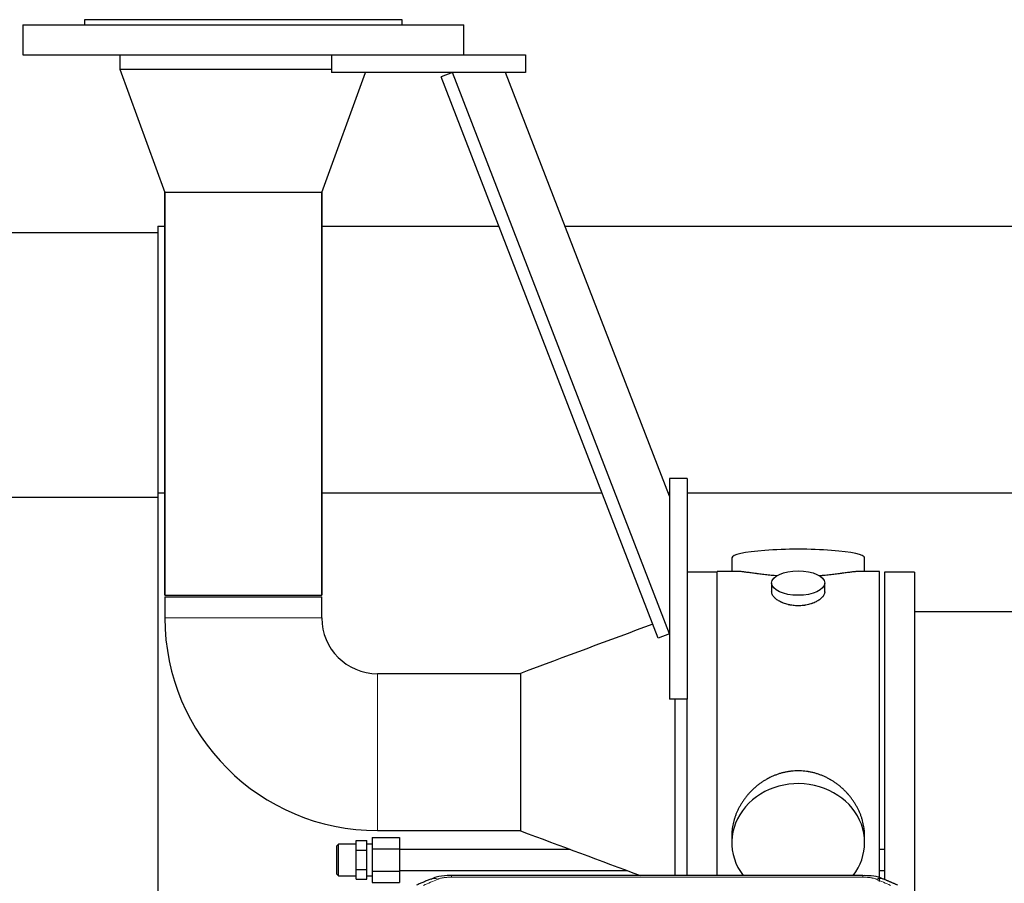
# Model space of a CAD drawing. Header units: inches. Extents: x 0 to 23760, y -13 to 16800.
# Tile 173 of 207: x 17602 to 18160, y 14127 to 14616. Entities that reach past the tile are written whole.
import ezdxf

# ---------------------------------------------------------------- set-up
doc = ezdxf.new("R2010")
doc.units = ezdxf.units.IN
doc.layers.add('254', color=7, linetype='Continuous', true_color=0xffffff)

msp = doc.modelspace()

# ---------------------------------------------------------------- linework, layer by layer
at = {"layer": '254', "color": 2, "linetype": 'Continuous', "lineweight": 25}
for p, q in [((17638.795, 14616.07), (17638.795, 14613.07)), ((17818.795, 14616.07), (17638.795, 14616.07)), ((17818.795, 14613.07), (17818.795, 14616.07)), ((17603.795, 14613.07), (17603.795, 14596.07)), ((17603.795, 14613.07), (17853.795, 14613.07)), ((17853.795, 14596.07), (17853.795, 14613.07)), ((17603.795, 14596.07), (17803.798, 14596.07)), ((17658.795, 14596.07), (17658.795, 14588.07)), ((17778.795, 14596.07), (17778.795, 14586.07)), ((17803.796, 14596.07), (17888.795, 14596.07)), ((17888.795, 14596.07), (17888.795, 14586.07)), ((17658.795, 14588.07), (17778.795, 14588.07)), ((17658.795, 14588.07), (17684.273, 14518.07)), ((17658.795, 14588.07), (17778.795, 14588.07)), ((17773.317, 14518.07), (17798.067, 14586.069)), ((17888.795, 14586.07), (17778.795, 14586.07)), ((17847.265, 14586.07), (17840.938, 14583.622)), ((17963.968, 14265.679), (17840.938, 14583.622)), ((17970.295, 14268.127), (17847.265, 14586.07)), ((17970.294, 14346.072), (17877.426, 14586.068)), ((17728.795, 14518.07), (17684.273, 14518.07)), ((17684.345, 14290.07), (17684.345, 14518.07)), ((17684.345, 14518.07), (17684.345, 14290.07)), ((17773.317, 14518.07), (17728.795, 14518.07)), ((17773.245, 14518.07), (17773.245, 14290.07)), ((17773.245, 14290.07), (17773.245, 14518.07)), ((17680.295, 14499.054), (17680.295, 14348.029)), ((17680.295, 14499.054), (17684.383, 14499.054)), ((17773.277, 14499.054), (17873.703, 14499.054)), ((17911.126, 14499.054), (21034.795, 14499.054)), ((17177.295, 14495.462), (17680.292, 14495.462)), ((17980.295, 14356.07), (17970.295, 14356.07)), ((17970.295, 14356.07), (17970.295, 14231.07)), ((17980.295, 14356.07), (17980.295, 14231.07)), ((17680.295, 14348.029), (17684.383, 14348.029)), ((17680.295, 14348.029), (17680.295, 14020.707)), ((17773.277, 14348.029), (17932.144, 14348.029)), ((17969.568, 14348.029), (17970.302, 14348.029)), ((17980.313, 14348.029), (21034.795, 14348.029)), ((17177.295, 14345.462), (17680.292, 14345.462)), ((18005.655, 14311.12), (18005.655, 14303.5)), ((18080.934, 14303.5), (18080.934, 14311.12)), ((18008.642, 14303.5), (17997.295, 14303.5)), ((17997.295, 14201.07), (17997.295, 14303.5)), ((18089.295, 14303.5), (18077.998, 14303.5)), ((18089.295, 14201.07), (18089.295, 14303.5)), ((17997.295, 14303.07), (17980.295, 14303.07)), ((18109.295, 14303.07), (18092.295, 14303.07)), ((18092.295, 14303.07), (18092.295, 14129.165)), ((18109.295, 14303.07), (18109.295, 14119.208)), ((18028.247, 14296.867), (18028.247, 14291.902)), ((18058.343, 14291.924), (18058.343, 14296.867)), ((17684.345, 14290.07), (17773.245, 14290.07)), ((17684.345, 14289.07), (17728.795, 14289.07)), ((17684.345, 14289.07), (17684.345, 14277.07)), ((17728.795, 14289.07), (17773.245, 14289.07)), ((17773.245, 14277.07), (17773.245, 14289.07)), ((18205.295, 14280.57), (18109.295, 14280.57)), ((17970.295, 14268.127), (17963.968, 14265.679)), ((17885.905, 14245.52), (17804.795, 14245.52)), ((17885.905, 14245.701), (17885.905, 14156.439)), ((17980.295, 14231.07), (17970.295, 14231.07)), ((17973.295, 14231.067), (17973.295, 14131.156)), ((17980.295, 14131.158), (17980.295, 14231.071)), ((17997.295, 14131.15), (17997.295, 14201.07)), ((18089.295, 14127.828), (18089.295, 14201.07)), ((17804.795, 14156.62), (17885.905, 14156.62)), ((18005.655, 14153.841), (18005.655, 14149.816)), ((18080.934, 14149.816), (18080.934, 14153.839)), ((17782.688, 14148.962), (17781.738, 14148.012)), ((17781.738, 14131.912), (17781.738, 14148.012)), ((17782.688, 14130.962), (17782.688, 14148.962)), ((17792.738, 14148.962), (17782.688, 14148.962)), ((17792.738, 14145.447), (17792.738, 14150.931)), ((17792.738, 14150.931), (17798.738, 14150.931)), ((17798.738, 14145.447), (17798.738, 14150.931)), ((17801.738, 14148.962), (17798.738, 14148.962)), ((17801.738, 14152.663), (17817.238, 14152.663)), ((17801.738, 14152.663), (17801.738, 14146.313)), ((17817.238, 14152.663), (17817.238, 14146.313)), ((17792.738, 14134.477), (17792.738, 14145.447)), ((17792.738, 14145.447), (17798.738, 14145.447)), ((17798.738, 14134.477), (17798.738, 14145.447)), ((17801.738, 14146.313), (17801.738, 14133.611)), ((17801.738, 14146.313), (17817.238, 14146.313)), ((17817.238, 14146.313), (17817.238, 14133.611)), ((17914.093, 14145.962), (17817.238, 14145.962)), ((18092.339, 14145.962), (18089.301, 14145.962)), ((17781.738, 14131.912), (17782.688, 14130.962)), ((17782.688, 14130.962), (17792.738, 14130.962)), ((17792.738, 14134.477), (17798.738, 14134.477)), ((17792.738, 14128.992), (17792.738, 14134.477)), ((17798.738, 14128.992), (17798.738, 14134.477)), ((17798.738, 14130.962), (17801.738, 14130.962)), ((17801.738, 14133.611), (17817.238, 14133.611)), ((17801.738, 14133.611), (17801.738, 14127.26)), ((17817.238, 14133.962), (17946.377, 14133.962)), ((17817.238, 14133.611), (17817.238, 14127.26)), ((18079.881, 14131.155), (17846.709, 14131.155)), ((18089.301, 14133.962), (18092.339, 14133.962)), ((17792.738, 14128.992), (17798.738, 14128.992)), ((17801.738, 14127.26), (17817.238, 14127.26))]:
    msp.add_line(p, q, dxfattribs=at)
at = {"layer": '254', "color": 110, "linetype": 'Continuous', "lineweight": 13}
for p, q in [((17773.245, 14277.07), (17684.345, 14277.07)), ((17804.795, 14245.52), (17804.795, 14201.07)), ((17804.795, 14201.07), (17804.795, 14156.62)), ((17846.709, 14131.155), (17846.709, 14130.202)), ((18079.881, 14131.153), (18079.881, 14130.202)), ((18079.881, 14130.202), (17846.709, 14130.202))]:
    msp.add_line(p, q, dxfattribs=at)
at = {"layer": '254', "color": 2, "linetype": 'Continuous', "lineweight": 25}
for radius in [120.45, 31.55]:
    msp.add_arc((17804.795, 14277.07), radius, 180, 270, dxfattribs=at)
for centre, ratio, start_param, end_param in [((18043.295, 14311.12), 0.1305262, 0, 3.1415927), ((18043.295, 14149.816), 0.8870108, 0, 3.7346664), ((18043.295, 14149.816), 0.8870108, 5.6900133, 6.2831853)]:
    msp.add_ellipse(centre, major_axis=(37.64, 0), ratio=ratio, start_param=start_param, end_param=end_param, dxfattribs=at)
msp.add_ellipse((18043.295, 14296.867), major_axis=(15.048, 0), ratio=0.4617486, dxfattribs=at)
at = {"layer": '254', "color": 110, "linetype": 'Continuous', "lineweight": 13}
for centre, major_axis, start_param, end_param in [((17838.95, 14119.992), (3.953, -9.186), 2.5510147, 3.1418997), ((18087.639, 14119.992), (-3.953, -9.186), 3.1410059, 3.7321706)]:
    msp.add_ellipse(centre, major_axis=major_axis, ratio=0.6419268, start_param=start_param, end_param=end_param, dxfattribs=at)
at = {"layer": '254', "color": 2, "linetype": 'Continuous', "lineweight": 25}
for points, knots in [([(18031.423, 14300.911), (18031.42, 14300.911), (18031.418, 14300.912), (18031.342, 14300.918), (18031.268, 14300.924), (18031.12, 14300.935), (18030.9, 14300.953), (18030.095, 14301.02), (18028.799, 14301.137), (18027.117, 14301.304), (18025.48, 14301.481), (18023.887, 14301.666), (18022.337, 14301.857), (18021.333, 14301.985), (18020.715, 14302.066), (18020.592, 14302.082), (18020.347, 14302.114), (18019.982, 14302.162), (18019.623, 14302.21), (18018.913, 14302.305), (18017.989, 14302.431), (18016.668, 14302.611), (18015.41, 14302.782), (18014.216, 14302.941), (18013.462, 14303.038), (18012.913, 14303.106), (18012.642, 14303.139), (18012.378, 14303.17), (18012.203, 14303.191), (18012.116, 14303.201), (18011.687, 14303.25), (18011.027, 14303.321), (18010.118, 14303.406), (18009.29, 14303.465), (18008.653, 14303.493), (18008.298, 14303.499), (18008.175, 14303.5)], [0, 0, 0, 0, 0.0002215, 0.0002215, 0.0071429, 0.0071429, 0.0140642, 0.027907, 0.083278, 0.1386489, 0.1940199, 0.2493909, 0.3047619, 0.3601329, 0.3601329, 0.3739756, 0.3739756, 0.3878184, 0.4155039, 0.4155039, 0.4708749, 0.5262458, 0.5816168, 0.6369878, 0.6923588, 0.6923588, 0.7200443, 0.733887, 0.733887, 0.7477298, 0.7477298, 0.8031008, 0.8584718, 0.9138427, 0.9692137, 1, 1, 1, 1]), ([(18078.419, 14303.5), (18078.295, 14303.499), (18077.938, 14303.493), (18077.297, 14303.465), (18076.465, 14303.405), (18075.854, 14303.348), (18075.455, 14303.308), (18075.374, 14303.3), (18075.212, 14303.283), (18074.965, 14303.256), (18074.713, 14303.228), (18074.199, 14303.169), (18073.491, 14303.084), (18072.363, 14302.94), (18071.169, 14302.781), (18069.907, 14302.609), (18069.022, 14302.488), (18068.34, 14302.395), (18067.995, 14302.349), (18067.644, 14302.301), (18067.408, 14302.269), (18067.289, 14302.254), (18066.695, 14302.174), (18065.728, 14302.046), (18064.23, 14301.854), (18062.686, 14301.664), (18061.096, 14301.48), (18059.458, 14301.303), (18058.333, 14301.191), (18057.478, 14301.11), (18057.047, 14301.07), (18056.611, 14301.032), (18056.392, 14301.013), (18056.319, 14301.007), (18056.173, 14300.994), (18055.886, 14300.97), (18055.599, 14300.946), (18055.384, 14300.929)], [0, 0, 0, 0, 0.0313476, 0.0871263, 0.142905, 0.1986836, 0.1986836, 0.2126283, 0.2126283, 0.226573, 0.2544623, 0.2544623, 0.310241, 0.3660196, 0.4217983, 0.477577, 0.5333556, 0.5333556, 0.561245, 0.5751896, 0.5751896, 0.5891343, 0.5891343, 0.644913, 0.7006917, 0.7564703, 0.812249, 0.8680277, 0.9238063, 0.9238063, 0.9516957, 0.9656403, 0.9656403, 0.9726127, 0.9726127, 0.979585, 1, 1, 1, 1]), ([(18043.295, 14283.992), (18042.797, 14283.992), (18042.303, 14284.007), (18041.325, 14284.064), (18040.839, 14284.107), (18039.877, 14284.22), (18039.4, 14284.291), (18038.808, 14284.396), (18038.631, 14284.429), (18038.455, 14284.464), (18038.338, 14284.488), (18038.279, 14284.5), (18037.987, 14284.561), (18037.756, 14284.613), (18037.073, 14284.778), (18036.629, 14284.9), (18035.766, 14285.167), (18035.345, 14285.312), (18034.732, 14285.546), (18034.531, 14285.627), (18034.233, 14285.752), (18034.135, 14285.794), (18033.988, 14285.859), (18033.939, 14285.881), (18033.843, 14285.924), (18033.41, 14286.122), (18033, 14286.33), (18032.307, 14286.714), (18031.978, 14286.914), (18031.356, 14287.326), (18031.063, 14287.539), (18030.719, 14287.814), (18030.651, 14287.869), (18030.519, 14287.981), (18030.453, 14288.037), (18030.263, 14288.205), (18030.141, 14288.318), (18029.793, 14288.659), (18029.583, 14288.888), (18029.208, 14289.351), (18029.042, 14289.585), (18028.827, 14289.938), (18028.761, 14290.056), (18028.685, 14290.205), (18028.671, 14290.234), (18028.642, 14290.294), (18028.628, 14290.324), (18028.587, 14290.413), (18028.561, 14290.472), (18028.44, 14290.768), (18028.368, 14291.002), (18028.272, 14291.466), (18028.247, 14291.695), (18028.247, 14291.926), (18028.247, 14291.929), (18028.247, 14291.932)], [0, 0, 0, 0, 0.0624454, 0.0624454, 0.1248907, 0.1248907, 0.1873361, 0.1873361, 0.2029474, 0.2107531, 0.2107531, 0.2185588, 0.2185588, 0.2497814, 0.2497814, 0.3122268, 0.3122268, 0.3746722, 0.3746722, 0.4058948, 0.4058948, 0.4215062, 0.4215062, 0.4293119, 0.4293119, 0.4371175, 0.4995629, 0.4995629, 0.5620082, 0.5620082, 0.6244536, 0.6244536, 0.6400649, 0.6400649, 0.6556763, 0.6556763, 0.686899, 0.686899, 0.7493443, 0.7493443, 0.8117897, 0.8117897, 0.8430124, 0.8430124, 0.850818, 0.850818, 0.8586237, 0.8586237, 0.874235, 0.874235, 0.9366804, 0.9366804, 0.9991258, 0.9991258, 1, 1, 1, 1]), ([(18058.343, 14291.928), (18058.343, 14291.7), (18058.319, 14291.47), (18058.223, 14291.007), (18058.151, 14290.774), (18057.961, 14290.305), (18057.842, 14290.069), (18057.663, 14289.774), (18057.625, 14289.715), (18057.567, 14289.626), (18057.547, 14289.596), (18057.507, 14289.537), (18057.404, 14289.389), (18057.293, 14289.242), (18057.01, 14288.893), (18056.801, 14288.663), (18056.339, 14288.211), (18056.088, 14287.988), (18055.679, 14287.66), (18055.537, 14287.552), (18055.316, 14287.391), (18055.241, 14287.338), (18055.089, 14287.232), (18055.011, 14287.179), (18054.62, 14286.919), (18054.289, 14286.718), (18053.597, 14286.334), (18053.235, 14286.15), (18052.478, 14285.799), (18052.083, 14285.633), (18051.621, 14285.456), (18051.569, 14285.436), (18051.465, 14285.397), (18051.413, 14285.378), (18051.256, 14285.321), (18050.94, 14285.209), (18050.619, 14285.104), (18049.969, 14284.903), (18049.526, 14284.781), (18048.621, 14284.561), (18048.159, 14284.464), (18047.452, 14284.337), (18047.214, 14284.298), (18046.853, 14284.244), (18046.732, 14284.227), (18046.489, 14284.195), (18046.368, 14284.18), (18045.76, 14284.108), (18045.271, 14284.065), (18044.287, 14284.007), (18043.793, 14283.992), (18043.295, 14283.992)], [0, 0, 0, 0, 0.0621483, 0.0621483, 0.1246718, 0.1246718, 0.1871952, 0.1871952, 0.2028261, 0.2028261, 0.2106415, 0.2106415, 0.2184569, 0.2497186, 0.2497186, 0.3122421, 0.3122421, 0.3747655, 0.3747655, 0.4060273, 0.4060273, 0.4216581, 0.4216581, 0.437289, 0.437289, 0.4998124, 0.4998124, 0.5623359, 0.5623359, 0.6248593, 0.6248593, 0.6326748, 0.6326748, 0.6404902, 0.6404902, 0.656121, 0.6873828, 0.6873828, 0.7499062, 0.7499062, 0.8124297, 0.8124297, 0.8436914, 0.8436914, 0.8593222, 0.8593222, 0.8749531, 0.8749531, 0.9374766, 0.9374766, 1, 1, 1, 1]), ([(18080.934, 14153.803), (18080.934, 14154.336), (18080.919, 14154.872), (18080.874, 14155.691), (18080.85, 14156.041), (18080.82, 14156.392), (18080.808, 14156.533), (18080.801, 14156.604), (18080.781, 14156.815), (18080.709, 14157.519), (18080.535, 14158.782), (18080.215, 14160.459), (18079.807, 14162.129), (18079.311, 14163.79), (18078.727, 14165.444), (18078.279, 14166.54), (18077.98, 14167.223), (18077.92, 14167.36), (18077.797, 14167.632), (18077.61, 14168.039), (18077.416, 14168.443), (18077.018, 14169.247), (18076.462, 14170.305), (18075.554, 14171.857), (18074.571, 14173.372), (18073.514, 14174.849), (18072.76, 14175.808), (18072.175, 14176.518), (18071.977, 14176.753), (18071.675, 14177.103), (18071.573, 14177.219), (18071.369, 14177.45), (18070.856, 14178.025), (18069.905, 14179.031), (18068.58, 14180.309), (18067.199, 14181.526), (18065.762, 14182.68), (18064.267, 14183.77), (18063.232, 14184.453), (18062.441, 14184.949), (18062.174, 14185.111), (18061.838, 14185.31), (18061.771, 14185.35), (18061.636, 14185.429), (18061.434, 14185.547), (18060.688, 14185.971), (18059.453, 14186.625), (18057.773, 14187.412), (18056.06, 14188.113), (18054.314, 14188.729), (18052.534, 14189.257), (18051.325, 14189.55), (18050.409, 14189.746), (18050.103, 14189.807), (18049.717, 14189.879), (18049.64, 14189.894), (18049.486, 14189.921), (18049.254, 14189.962), (18048.405, 14190.104), (18047.016, 14190.288), (18045.162, 14190.435), (18043.309, 14190.485), (18041.454, 14190.437), (18039.599, 14190.291), (18038.363, 14190.128), (18037.589, 14190.004), (18037.435, 14189.979), (18037.125, 14189.925), (18036.663, 14189.842), (18036.203, 14189.75), (18035.288, 14189.555), (18034.078, 14189.264), (18032.296, 14188.736), (18030.545, 14188.119), (18028.825, 14187.415), (18027.699, 14186.888), (18026.862, 14186.47), (18026.584, 14186.328), (18026.238, 14186.145), (18026.1, 14186.071), (18025.825, 14185.922), (18025.074, 14185.507), (18023.872, 14184.793), (18022.324, 14183.771), (18020.831, 14182.682), (18019.391, 14181.526), (18018.004, 14180.305), (18017.116, 14179.447), (18016.626, 14178.952), (18016.572, 14178.897), (18016.464, 14178.786), (18016.41, 14178.73), (18016.249, 14178.563), (18015.928, 14178.228), (18015.615, 14177.889), (18014.998, 14177.205), (18014.2, 14176.279), (18013.074, 14174.847), (18012.02, 14173.374), (18011.038, 14171.861), (18010.128, 14170.307), (18009.57, 14169.244), (18009.237, 14168.571), (18009.171, 14168.436), (18009.042, 14168.166), (18008.85, 14167.76), (18008.666, 14167.353), (18008.31, 14166.538), (18007.864, 14165.447), (18007.282, 14163.799), (18006.787, 14162.142), (18006.378, 14160.475), (18006.057, 14158.798), (18005.902, 14157.674), (18005.825, 14156.969), (18005.81, 14156.828), (18005.783, 14156.546), (18005.745, 14156.125), (18005.716, 14155.705), (18005.671, 14154.88), (18005.656, 14154.338), (18005.655, 14153.798)], [0, 0, 0, 0, 0.0151373, 0.0151373, 0.0229562, 0.0249109, 0.0249109, 0.0268656, 0.0268656, 0.030775, 0.0464127, 0.0620504, 0.0776881, 0.0933258, 0.1089635, 0.1246012, 0.1246012, 0.1285107, 0.1285107, 0.1324201, 0.1402389, 0.1402389, 0.1558766, 0.1715144, 0.1871521, 0.2027898, 0.2184275, 0.2184275, 0.2262463, 0.2262463, 0.2301558, 0.2301558, 0.2340652, 0.2497029, 0.2653406, 0.2809783, 0.296616, 0.3122537, 0.3278914, 0.3278914, 0.3357103, 0.3357103, 0.337665, 0.337665, 0.3396197, 0.3435291, 0.3591668, 0.3748045, 0.3904422, 0.4060799, 0.4217176, 0.4373554, 0.4373554, 0.4451742, 0.4451742, 0.4471289, 0.4471289, 0.4490836, 0.4529931, 0.4686308, 0.4842685, 0.4999062, 0.5155439, 0.5311816, 0.5468193, 0.5468193, 0.5507287, 0.5507287, 0.5546381, 0.562457, 0.562457, 0.5780947, 0.5937324, 0.6093701, 0.6250078, 0.6406455, 0.6406455, 0.6484644, 0.6484644, 0.6504191, 0.6523738, 0.6562832, 0.6719209, 0.6875586, 0.7031963, 0.7188341, 0.7344718, 0.7501095, 0.7501095, 0.7520642, 0.7520642, 0.7540189, 0.7540189, 0.7579283, 0.7657472, 0.7657472, 0.7813849, 0.7970226, 0.8126603, 0.828298, 0.8439357, 0.8595734, 0.8595734, 0.8634828, 0.8634828, 0.8673923, 0.8752111, 0.8752111, 0.8908488, 0.9064865, 0.9221242, 0.9377619, 0.9533996, 0.9690373, 0.9690373, 0.9729468, 0.9729468, 0.9768562, 0.984675, 0.984675, 1, 1, 1, 1]), ([(17848.008, 14131.138), (17846.781, 14131.179), (17843.448, 14131.104), (17838.9, 14130.705), (17836.046, 14129.456), (17835.075, 14128.934)], [0, 0, 0, 0, 0.2683892, 0.7422799, 1, 1, 1, 1]), ([(18091.538, 14129.066), (18091.034, 14129.334), (18088.946, 14130.315), (18084.979, 14130.965), (18081.54, 14131.115), (18079.878, 14131.037)], [0, 0, 0, 0, 0.1483567, 0.6016834, 1, 1, 1, 1])]:
    msp.add_open_spline(points, degree=3, knots=knots, dxfattribs=at)
for points, degree in [([(17960.905, 14273.594), (17935.905, 14264.296), (17910.905, 14254.999), (17885.905, 14245.701)], 3), ([(17885.905, 14156.439), (17908.566, 14148.011), (17931.227, 14139.583), (17953.889, 14131.155)], 3), ([(17834.997, 14129.175), (17826.967, 14125.705)], 1), ([(18099.623, 14125.71), (18095.607, 14127.453), (18091.593, 14129.171)], 2)]:
    msp.add_open_spline(points, degree=degree, dxfattribs=at)
at = {"layer": '254', "color": 110, "linetype": 'Continuous', "lineweight": 13}
for points in [[(17838.95, 14129.035), (17836.281, 14127.882), (17833.611, 14126.724), (17830.942, 14125.563)], [(18095.648, 14125.563), (18092.978, 14126.724), (18090.309, 14127.882), (18087.639, 14129.035)]]:
    msp.add_open_spline(points, degree=3, dxfattribs=at)
for points, knots in [([(17838.95, 14129.035), (17839.076, 14129.089), (17839.206, 14129.141), (17839.407, 14129.216), (17839.475, 14129.241), (17839.613, 14129.289), (17839.683, 14129.312), (17840.035, 14129.427), (17840.329, 14129.509), (17840.94, 14129.66), (17841.256, 14129.727), (17841.663, 14129.802), (17841.745, 14129.817), (17841.91, 14129.845), (17841.992, 14129.859), (17842.241, 14129.899), (17842.407, 14129.923), (17842.908, 14129.991), (17843.245, 14130.03), (17843.925, 14130.094), (17844.267, 14130.121), (17844.957, 14130.162), (17845.304, 14130.177), (17846.003, 14130.197), (17846.355, 14130.202), (17846.709, 14130.202)], [0, 0, 0, 0, 0.0625, 0.0625, 0.09375, 0.09375, 0.125, 0.125, 0.25, 0.25, 0.375, 0.375, 0.40625, 0.40625, 0.4375, 0.4375, 0.5, 0.5, 0.625, 0.625, 0.75, 0.75, 0.875, 0.875, 1, 1, 1, 1]), ([(18079.881, 14130.202), (18080.235, 14130.202), (18080.588, 14130.197), (18081.029, 14130.184), (18081.117, 14130.182), (18081.293, 14130.175), (18081.381, 14130.172), (18081.645, 14130.16), (18081.82, 14130.151), (18082.342, 14130.119), (18082.687, 14130.093), (18083.369, 14130.027), (18083.707, 14129.988), (18084.374, 14129.897), (18084.704, 14129.844), (18085.07, 14129.776), (18085.11, 14129.768), (18085.191, 14129.753), (18085.312, 14129.729), (18085.589, 14129.671), (18085.821, 14129.618), (18086.275, 14129.505), (18086.567, 14129.423), (18087.123, 14129.242), (18087.389, 14129.143), (18087.639, 14129.035)], [0, 0, 0, 0, 0.125, 0.125, 0.15625, 0.15625, 0.1875, 0.1875, 0.25, 0.25, 0.375, 0.375, 0.5, 0.5, 0.625, 0.625, 0.640625, 0.640625, 0.65625, 0.6875, 0.75, 0.75, 0.875, 0.875, 1, 1, 1, 1])]:
    msp.add_open_spline(points, degree=3, knots=knots, dxfattribs=at)

doc.saveas('drawing.dxf')
